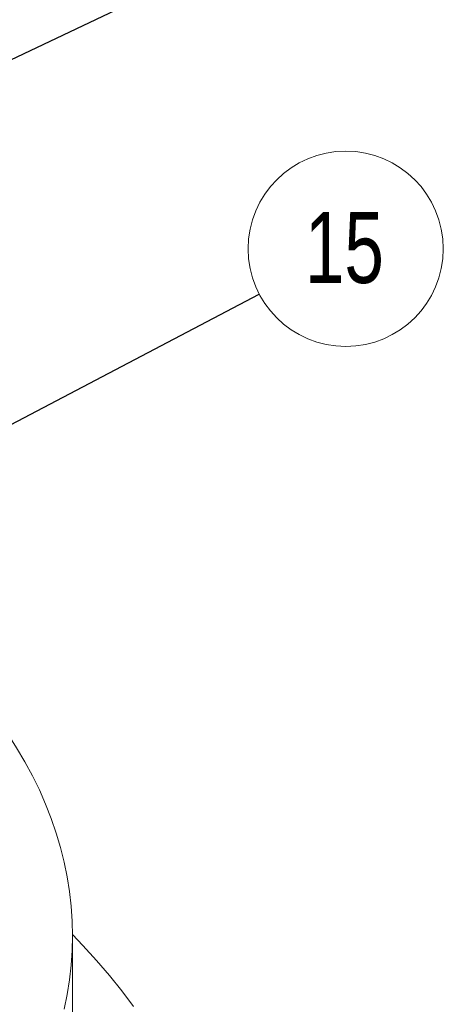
# Model space of a CAD drawing. Header units: millimetres. Extents: x 42 to 14105, y 484 to 9997.
# Tile 113 of 132: x 13671 to 14105, y 4725 to 5734. Entities that reach past the tile are written whole.
import ezdxf

# ---------------------------------------------------------------- set-up
doc = ezdxf.new("R2010")
doc.units = ezdxf.units.MM
doc.header["$LTSCALE"] = 25
doc.styles.add('SLDTEXTSTYLE0', font='TXT', dxfattribs={"width": 0.75})
doc.dimstyles.new('SLDDIMSTYLE0', dxfattribs={"dimtxt": 0.18, "dimasz": 20.352564, "dimexe": 0, "dimexo": 0.0625, "dimgap": 0, "dimtad": 0, "dimtih": 1, "dimtoh": 1, "dimdec": 0, "dimrnd": 1e-09, "dimzin": 0, "dimdsep": 46, "dimtxsty": 'Standard', "dimblk1": 'DOT', "dimblk2": 'DOT', "dimsah": 1, "dimcen": 0.09, "dimadec": 0, "dimazin": 0, "dimtfac": 20.352564, "dimtdec": 0, "dimtofl": 0, "dimtmove": 0, "dimatfit": 3, "dimldrblk": 'DOT', "dimfxl": 1, "dimfrac": 2, "dimtolj": 1, "dimtzin": 0, "dimarcsym": 0})

# ---------------------------------------------------------------- blocks, each defined once
blk = doc.blocks.new('SW_NOTE_14')
at = {"color": 0, "linetype": 'Continuous', "lineweight": 0}
blk.add_circle((88.6, 46.5), 100.1, dxfattribs=at)
at = {"color": 0, "linetype": 'Continuous', "lineweight": 0, "insert": (87.2, 84.2), "char_height": 72.76, "attachment_point": 2, "style": 'SLDTEXTSTYLE0'}
blk.add_mtext('15', dxfattribs=at)
blk = doc.blocks.new('_DOT')
at = {"color": 0, "linetype": 'ByBlock', "lineweight": -2}
blk.add_line((-0.5, 0), (-1, 0), dxfattribs=at)
at = {"color": 0, "linetype": 'ByBlock', "const_width": 0.5}
blk.add_lwpolyline([(-0.25, 0, 1), (0.25, 0, 1)], format="xyb", close=True, dxfattribs=at)

msp = doc.modelspace()

# ---------------------------------------------------------------- linework, layer by layer
at = {"color": 7, "linetype": 'Continuous', "lineweight": 15}
msp.add_line((13725.03, 4469.053), (13725.03, 4795.669), dxfattribs=at)
at = {"color": 7, "linetype": 'Continuous', "lineweight": 15, "flags": 128}
for points in [[(13716.474, 4720.318), (13719.551, 4735.326), (13721.947, 4750.376), (13723.659, 4765.456), (13724.687, 4780.557), (13725.03, 4795.669), (13724.687, 4810.781), (13723.659, 4825.882), (13721.947, 4840.963), (13719.551, 4856.012), (13716.474, 4871.02), (13712.718, 4885.977), (13708.284, 4900.871), (13703.177, 4915.694), (13697.399, 4930.434), (13690.955, 4945.082), (13683.849, 4959.628), (13676.086, 4974.061), (13667.671, 4988.372), (13658.61, 5002.55), (13655.339, 5007.403)], [(13787.491, 4723.109), (13775.607, 4739.077), (13763.003, 4754.861), (13749.687, 4770.448), (13735.669, 4785.829), (13725.027, 4796.891)]]:
    msp.add_lwpolyline(points, dxfattribs=at)

# ---------------------------------------------------------------- block references
at = {"color": 7, "linetype": 'Continuous', "lineweight": 0}
msp.add_blockref('SW_NOTE_14', (13916.569, 5453.151), dxfattribs=at)

# ---------------------------------------------------------------- leaders
for points in [[(13279.544, 5512.172), (13914.782, 5813.483)], [(13606.704, 5290.691), (13916.569, 5453.151)]]:
    msp.add_leader(points, dimstyle='SLDDIMSTYLE0', dxfattribs=at)

doc.saveas('drawing.dxf')
